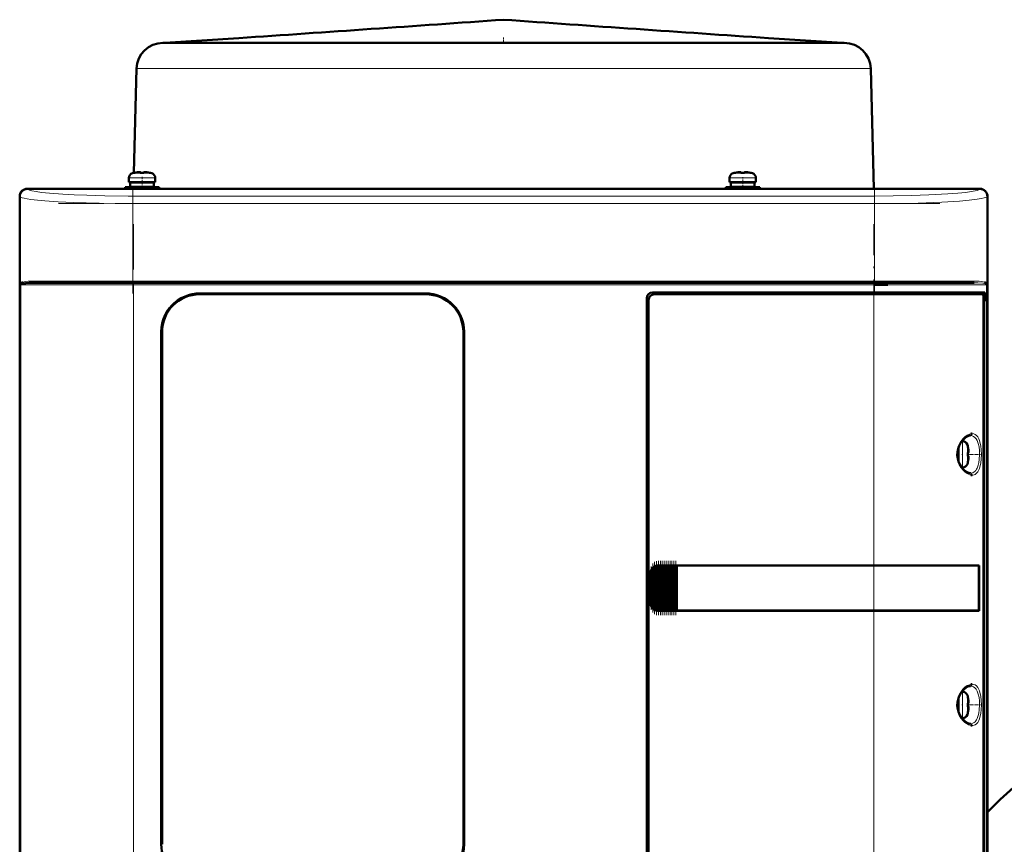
# Model space of a CAD drawing. Extents: x -1976 to 2357, y -1746 to 636.
# Tile 41 of 55: x -232 to 30, y 417 to 636. Entities that reach past the tile are written whole.
import ezdxf

# ---------------------------------------------------------------- set-up
doc = ezdxf.new("R2010")
doc.units = 0
doc.linetypes.add('DASHDOT', pattern=[18.5, 12, -3, 0.5, -3])

msp = doc.modelspace()

# ---------------------------------------------------------------- linework, layer by layer
at = {"color": 7, "lineweight": 50}
for p, q in [((-193.43, 630.19), (-193.91, 630.19)), ((-173.75, 631.5), (-193.43, 630.19)), ((-176.61, 630.19), (-193.43, 630.19)), ((-171.77, 630.19), (-176.61, 630.19)), ((-122.29, 630.19), (-171.77, 630.19)), ((-151.25, 630.19), (-156.26, 630.19)), ((-150.24, 630.19), (-151.25, 630.19)), ((-145.31, 630.19), (-150.57, 630.19)), ((-144.56, 630.19), (-145.31, 630.19)), ((-144.03, 630.19), (-144.56, 630.19)), ((-138.78, 630.19), (-144.22, 630.19)), ((-138.26, 630.19), (-138.78, 630.19)), ((-136.8, 630.19), (-138.26, 630.19)), ((-131.7, 630.19), (-137.37, 630.19)), ((-131.35, 630.19), (-131.7, 630.19)), ((-129.55, 630.19), (-131.35, 630.19)), ((-124.22, 630.19), (-130.04, 630.19)), ((-124.03, 630.19), (-124.22, 630.19)), ((-122.37, 630.19), (-124.03, 630.19)), ((-116.44, 630.19), (-122.37, 630.19)), ((-88.6, 630.19), (-122.29, 630.19)), ((-116.35, 630.19), (-116.44, 630.19)), ((-114.25, 630.19), (-116.35, 630.19)), ((-108.47, 630.19), (-114.47, 630.19)), ((-108.45, 630.19), (-108.47, 630.19)), ((-105.93, 630.19), (-108.45, 630.19)), ((-100.45, 630.19), (-106.42, 630.19)), ((-98.08, 630.19), (-100.45, 630.19)), ((-98.4, 630.19), (-98.42, 630.19)), ((-92.4, 630.19), (-98.4, 630.19)), ((-90.3, 630.19), (-92.4, 630.19)), ((-90.43, 630.19), (-90.52, 630.19)), ((-84.5, 630.19), (-90.43, 630.19)), ((-30.26, 630.19), (-88.6, 630.19)), ((-82.74, 630.19), (-84.5, 630.19)), ((-82.65, 630.19), (-82.84, 630.19)), ((-76.83, 630.19), (-82.65, 630.19)), ((-75.01, 630.19), (-76.83, 630.19)), ((-75.17, 630.19), (-75.52, 630.19)), ((-69.5, 630.19), (-75.17, 630.19)), ((-68.32, 630.19), (-69.5, 630.19)), ((-68.08, 630.19), (-68.61, 630.19)), ((-65.63, 630.19), (-68.08, 630.19)), ((-62.65, 630.19), (-65.63, 630.19)), ((-62.31, 630.19), (-62.65, 630.19)), ((-61.56, 630.19), (-62.31, 630.19)), ((-56.3, 630.19), (-61.56, 630.19)), ((-55.62, 630.19), (-56.63, 630.19)), ((-50.61, 630.19), (-55.62, 630.19)), ((-33.12, 631.5), (-13.43, 630.19)), ((-25.73, 630.19), (-30.26, 630.19)), ((-13.06, 630.19), (-25.73, 630.19)), ((-12.96, 630.19), (-13.06, 630.19)), ((-200.91, 623.37), (-201.64, 595.69)), ((-5.96, 623.37), (-5.12, 591.49)), ((-202.93, 593.22), (-202.93, 594.35)), ((-201.35, 595.74), (-201.36, 595.76)), ((-200.37, 595.9), (-200.2, 595.92)), ((-199.93, 595.9), (-199.93, 595.74)), ((-198.93, 595.9), (-198.93, 595.74)), ((-197.5, 595.76), (-197.51, 595.74)), ((-195.93, 594.35), (-195.93, 593.22)), ((-43.43, 594.35), (-43.43, 593.22)), ((-41.86, 595.76), (-41.85, 595.74)), ((-40.43, 595.9), (-40.43, 595.74)), ((-39.43, 595.9), (-39.43, 595.74)), ((-38.01, 595.74), (-38, 595.76)), ((-36.43, 593.22), (-36.43, 594.35)), ((-229.93, 591.49), (-224.14, 591.49)), ((23.04, 591.46), (-229.91, 591.46)), ((-224.14, 591.49), (-224.13, 591.46)), ((-224.14, 591.48), (-219.73, 591.48)), ((-219.74, 591.46), (-219.73, 591.49)), ((-219.73, 591.49), (-100.14, 591.49)), ((-199.43, 591.92), (-203.93, 591.92)), ((-203.93, 591.49), (-203.93, 591.92)), ((-202.93, 593.22), (-199.43, 593.22)), ((-199.43, 593.12), (-202.58, 593.12)), ((-202.58, 593.12), (-202.58, 592.02)), ((-199.43, 592.02), (-202.58, 592.02)), ((-201.73, 592.02), (-201.73, 591.92)), ((-201.7, 593.22), (-201.7, 593.12)), ((-201.43, 593.12), (-201.43, 593.22)), ((-201.43, 591.92), (-201.43, 592.02)), ((-195.93, 593.22), (-199.43, 593.22)), ((-199.43, 593.12), (-196.28, 593.12)), ((-199.43, 592.02), (-196.28, 592.02)), ((-199.43, 591.92), (-194.93, 591.92)), ((-197.43, 593.12), (-197.43, 593.22)), ((-197.43, 591.92), (-197.43, 592.02)), ((-196.28, 593.12), (-196.28, 592.02)), ((-194.93, 591.92), (-194.93, 591.49)), ((-100.14, 591.49), (-100.13, 591.46)), ((-100.14, 591.48), (-95.73, 591.48)), ((-95.74, 591.46), (-95.73, 591.49)), ((-95.73, 591.49), (12.86, 591.49)), ((-44.43, 591.92), (-39.93, 591.92)), ((-44.43, 591.92), (-44.43, 591.49)), ((-43.43, 593.22), (-39.93, 593.22)), ((-43.08, 593.12), (-39.93, 593.12)), ((-43.08, 592.02), (-43.08, 593.12)), ((-39.93, 592.02), (-43.08, 592.02)), ((-41.93, 593.22), (-41.93, 593.12)), ((-41.93, 592.02), (-41.93, 591.92)), ((-39.93, 593.22), (-36.43, 593.22)), ((-36.78, 593.12), (-39.93, 593.12)), ((-36.78, 592.02), (-39.93, 592.02)), ((-35.43, 591.92), (-39.93, 591.92)), ((-37.93, 593.22), (-37.93, 593.12)), ((-37.93, 592.02), (-37.93, 591.92)), ((-36.78, 592.02), (-36.78, 593.12)), ((-35.43, 591.49), (-35.43, 591.92)), ((12.86, 591.49), (12.87, 591.46)), ((12.86, 591.48), (17.27, 591.48)), ((17.26, 591.46), (17.27, 591.49)), ((17.27, 591.49), (23.07, 591.49)), ((-231.93, 581.69), (-231.93, 589.49)), ((-231.91, 589.47), (-231.91, 381.51)), ((25.04, 381.51), (25.04, 589.47)), ((25.07, 589.49), (25.07, 581.69)), ((-231.93, 577.29), (-231.93, 581.69)), ((-231.91, 581.69), (-231.93, 581.69)), ((25.07, 581.69), (25.04, 581.69)), ((25.06, 581.69), (25.06, 577.29)), ((-231.93, 489.69), (-231.93, 577.29)), ((-231.93, 577.29), (-231.91, 577.29)), ((25.04, 577.29), (25.07, 577.29)), ((25.07, 577.29), (25.07, 489.69)), ((-201.72, 566.49), (-228.39, 566.49)), ((-5.15, 566.49), (-201.72, 566.49)), ((14.95, 566.49), (-5.15, 566.49)), ((-4.97, 565.99), (-1.43, 565.99)), ((21.53, 566.49), (14.95, 566.49)), ((24.62, 566.49), (24.68, 566.47)), ((24.73, 566.21), (24.68, 566.24)), ((24.73, 566.2), (24.69, 566.23)), ((-184.13, 563.69), (-124.13, 563.69)), ((-124.13, 563.49), (-184.13, 563.49)), ((-65.43, 408.49), (-65.43, 562.49)), ((-63.93, 563.99), (-5.15, 563.99)), ((-5.15, 563.49), (-63.44, 563.49)), ((24.34, 563.99), (-5.15, 563.99)), ((-5.15, 563.49), (23.78, 563.49)), ((24.04, 563.49), (23.79, 563.49)), ((24.04, 563.49), (23.86, 563.44)), ((24.02, 408.46), (24.02, 562.52)), ((24.04, 563.99), (24.04, 563.49)), ((24.34, 561.69), (24.34, 563.99)), ((-64.93, 561.99), (-64.93, 408.99)), ((24.02, 561.69), (24.34, 561.69)), ((24.02, 561.65), (24.14, 561.65)), ((24.34, 561.69), (24.14, 561.65)), ((24.14, 561.65), (24.14, 409.32)), ((-194.33, 417.49), (-194.33, 553.49)), ((-194.13, 553.49), (-194.13, 417.49)), ((-114.13, 417.49), (-114.13, 553.49)), ((-113.93, 553.49), (-113.93, 417.49)), ((18.25, 524.49), (18.46, 524.49)), ((19.86, 522.91), (19.88, 522.92)), ((17.23, 520.99), (17.23, 522.45)), ((17.23, 520.99), (17.23, 519.53)), ((17.33, 520.99), (17.33, 522.78)), ((17.33, 520.99), (17.33, 519.2)), ((20.01, 521.49), (19.86, 521.49)), ((20.01, 520.49), (19.86, 520.49)), ((19.88, 519.06), (19.86, 519.07)), ((18.46, 517.49), (18.25, 517.49)), ((-231.93, 485.29), (-231.93, 489.69)), ((-231.91, 489.69), (-231.93, 489.69)), ((-64.43, 481.49), (-64.43, 489.49)), ((-64.06, 480.4), (-64.06, 490.58)), ((-63.92, 490.75), (-63.77, 490.92)), ((-63.55, 479.86), (-63.55, 491.11)), ((-63.41, 491.19), (-63.26, 491.28)), ((-63.04, 479.6), (-63.04, 491.38)), ((-62.9, 491.42), (-62.75, 491.45)), ((-62.53, 491.48), (-62.39, 491.49)), ((-62.53, 479.49), (-62.53, 491.48)), ((-62.36, 491.49), (-62.43, 491.49)), ((-62.36, 491.49), (-62.39, 491.49)), ((-62.36, 491.49), (-62.24, 491.49)), ((-62.02, 491.49), (-62.24, 491.49)), ((-62.02, 479.49), (-62.02, 491.49)), ((-61.88, 491.49), (-62.02, 491.49)), ((-61.88, 491.49), (-61.81, 491.49)), ((-61.81, 491.49), (-61.73, 491.49)), ((-61.51, 491.49), (-61.73, 491.49)), ((-61.51, 479.49), (-61.51, 491.49)), ((-61.37, 491.49), (-61.51, 491.49)), ((-61.37, 491.49), (-61.3, 491.49)), ((-61.3, 491.49), (-61.22, 491.49)), ((-61, 491.49), (-61.22, 491.49)), ((-61, 479.49), (-61, 491.49)), ((-60.86, 491.49), (-61, 491.49)), ((-60.86, 491.49), (-60.79, 491.49)), ((-60.79, 491.49), (-60.71, 491.49)), ((-60.49, 491.49), (-60.71, 491.49)), ((-60.49, 479.49), (-60.49, 491.49)), ((-60.35, 491.49), (-60.49, 491.49)), ((-60.35, 491.49), (-60.28, 491.49)), ((-60.28, 491.49), (-60.2, 491.49)), ((-59.98, 491.49), (-60.2, 491.49)), ((-59.98, 479.49), (-59.98, 491.49)), ((-59.84, 491.49), (-59.98, 491.49)), ((-59.84, 491.49), (-59.77, 491.49)), ((-59.77, 491.49), (-59.69, 491.49)), ((-59.47, 491.49), (-59.69, 491.49)), ((-59.47, 479.49), (-59.47, 491.49)), ((-59.33, 491.49), (-59.47, 491.49)), ((-59.33, 491.49), (-59.26, 491.49)), ((-59.26, 491.49), (-59.18, 491.49)), ((-58.96, 491.49), (-59.18, 491.49)), ((-58.96, 479.49), (-58.96, 491.49)), ((-58.82, 491.49), (-58.96, 491.49)), ((-58.82, 491.49), (-58.75, 491.49)), ((-58.75, 491.49), (-58.67, 491.49)), ((-58.45, 491.49), (-58.67, 491.49)), ((-58.45, 479.49), (-58.45, 491.49)), ((-58.31, 491.49), (-58.45, 491.49)), ((-58.31, 491.49), (-58.24, 491.49)), ((-58.24, 491.49), (-58.16, 491.49)), ((-57.94, 491.49), (-58.16, 491.49)), ((-57.94, 479.49), (-57.94, 491.49)), ((-57.81, 491.49), (-57.94, 491.49)), ((-57.81, 491.49), (-57.73, 491.49)), ((-57.73, 491.49), (-57.65, 491.49)), ((-57.48, 491.49), (-57.65, 491.49)), ((-57.48, 491.49), (-57.48, 479.49)), ((-57.43, 491.49), (-57.48, 491.49)), ((-57.43, 491.49), (-5.15, 491.49)), ((-57.41, 491.46), (-57.43, 491.49)), ((-57.41, 491.46), (-5.15, 491.46)), ((-57.41, 479.51), (-57.41, 491.46)), ((-57.41, 491.46), (-5.15, 491.46)), ((22.83, 491.49), (-5.15, 491.49)), ((-3.39, 491.46), (-5.1, 491.46)), ((-2.47, 491.46), (-3.06, 491.46)), ((-2.4, 491.46), (-2.47, 491.46)), ((0.59, 491.46), (0.51, 491.46)), ((6.37, 491.46), (0.59, 491.46)), ((22.83, 491.49), (22.53, 491.42)), ((22.79, 479.56), (22.79, 491.42)), ((22.83, 491.49), (22.83, 479.49)), ((25.07, 489.69), (25.04, 489.69)), ((25.06, 489.69), (25.06, 485.29)), ((-231.93, 393.69), (-231.93, 485.29)), ((-231.93, 485.29), (-231.91, 485.29)), ((25.04, 485.29), (25.07, 485.29)), ((25.07, 485.29), (25.07, 393.69)), ((-63.77, 480.06), (-63.92, 480.23)), ((-63.26, 479.7), (-63.41, 479.78)), ((-62.75, 479.53), (-62.9, 479.56)), ((-62.39, 479.49), (-62.53, 479.49)), ((-62.36, 479.49), (-62.43, 479.49)), ((-62.39, 479.49), (-62.36, 479.49)), ((-62.36, 479.49), (-62.24, 479.49)), ((-62.02, 479.49), (-62.24, 479.49)), ((-61.88, 479.49), (-62.02, 479.49)), ((-61.88, 479.49), (-61.81, 479.49)), ((-61.81, 479.49), (-61.73, 479.49)), ((-61.51, 479.49), (-61.73, 479.49)), ((-61.37, 479.49), (-61.51, 479.49)), ((-61.37, 479.49), (-61.3, 479.49)), ((-61.3, 479.49), (-61.22, 479.49)), ((-61, 479.49), (-61.22, 479.49)), ((-60.86, 479.49), (-61, 479.49)), ((-60.86, 479.49), (-60.79, 479.49)), ((-60.79, 479.49), (-60.71, 479.49)), ((-60.49, 479.49), (-60.71, 479.49)), ((-60.35, 479.49), (-60.49, 479.49)), ((-60.35, 479.49), (-60.28, 479.49)), ((-60.28, 479.49), (-60.2, 479.49)), ((-59.98, 479.49), (-60.2, 479.49)), ((-59.84, 479.49), (-59.98, 479.49)), ((-59.84, 479.49), (-59.77, 479.49)), ((-59.77, 479.49), (-59.69, 479.49)), ((-59.47, 479.49), (-59.69, 479.49)), ((-59.33, 479.49), (-59.47, 479.49)), ((-59.33, 479.49), (-59.26, 479.49)), ((-59.26, 479.49), (-59.18, 479.49)), ((-58.96, 479.49), (-59.18, 479.49)), ((-58.82, 479.49), (-58.96, 479.49)), ((-58.82, 479.49), (-58.75, 479.49)), ((-58.75, 479.49), (-58.67, 479.49)), ((-58.45, 479.49), (-58.67, 479.49)), ((-58.31, 479.49), (-58.45, 479.49)), ((-58.31, 479.49), (-58.24, 479.49)), ((-58.24, 479.49), (-58.16, 479.49)), ((-57.94, 479.49), (-58.16, 479.49)), ((-57.81, 479.49), (-57.94, 479.49)), ((-57.81, 479.49), (-57.73, 479.49)), ((-57.73, 479.49), (-57.65, 479.49)), ((-57.48, 479.49), (-57.65, 479.49)), ((-57.48, 479.49), (-57.43, 479.49)), ((-57.43, 479.49), (-57.41, 479.51)), ((-5.15, 479.49), (-57.43, 479.49)), ((-57.41, 479.51), (-5.15, 479.51)), ((22.83, 479.49), (-5.15, 479.49)), ((-2.64, 479.51), (-2.47, 479.51)), ((0.29, 479.51), (0.59, 479.51)), ((0.59, 479.51), (1.32, 479.51)), ((3.48, 479.51), (6.37, 479.52)), ((6.37, 479.52), (6.69, 479.52)), ((22.83, 479.49), (22.53, 479.55)), ((18.25, 457.99), (18.46, 457.99)), ((17.23, 454.49), (17.23, 455.95)), ((17.33, 456.28), (17.33, 454.49)), ((19.86, 456.41), (19.88, 456.42)), ((20.01, 454.99), (19.86, 454.99)), ((17.23, 454.49), (17.23, 453.03)), ((17.33, 452.7), (17.33, 454.49)), ((20.01, 453.99), (19.86, 453.99)), ((19.88, 452.56), (19.86, 452.57)), ((18.46, 450.99), (18.25, 450.99))]:
    msp.add_line(p, q, dxfattribs=at)
at = {"color": 7, "linetype": 'DASHDOT', "lineweight": 18, "ltscale": 0.039375}
msp.add_line((-103.43, 631.63), (-103.43, 630.06), dxfattribs=at)
at = {"color": 7, "lineweight": 18}
for p, q in [((-198.87, 623.37), (-200.91, 623.37)), ((-181.55, 623.37), (-198.87, 623.37)), ((-139.19, 623.37), (-181.55, 623.37)), ((-119.16, 623.37), (-139.19, 623.37)), ((-72.93, 623.37), (-119.16, 623.37)), ((-25.32, 623.37), (-72.93, 623.37)), ((-8.8, 623.37), (-25.32, 623.37)), ((-6.49, 623.37), (-8.8, 623.37)), ((-5.96, 623.37), (-6.49, 623.37)), ((-199.46, 594.35), (-202.93, 594.35)), ((-202, 595.59), (-199.45, 595.59)), ((-199.46, 594.35), (-199.43, 594.35)), ((-199.45, 595.59), (-199.43, 595.59)), ((-199.43, 595.59), (-196.86, 595.59)), ((-199.43, 594.35), (-195.93, 594.35)), ((-39.93, 594.35), (-43.43, 594.35)), ((-39.93, 595.59), (-42.5, 595.59)), ((-39.91, 595.59), (-39.93, 595.59)), ((-39.9, 594.35), (-39.93, 594.35)), ((-37.36, 595.59), (-39.91, 595.59)), ((-36.43, 594.35), (-39.9, 594.35)), ((-229.91, 591.46), (-229.83, 591.38)), ((22.96, 591.38), (23.04, 591.46)), ((-231.82, 589.38), (-231.91, 589.47)), ((-231.82, 589.38), (-231.82, 565.99)), ((-4.97, 589.56), (-201.9, 589.56)), ((-201.9, 587.56), (-201.9, 589.56)), ((-4.97, 589.56), (-4.97, 587.56)), ((25.04, 589.47), (24.95, 589.38)), ((24.95, 565.99), (24.95, 589.38)), ((-201.9, 566.99), (-201.9, 587.56)), ((-4.97, 587.56), (-201.9, 587.56)), ((-4.97, 587.56), (-4.97, 566.99)), ((-231.82, 565.99), (-231.65, 565.99)), ((-231.65, 404.99), (-231.65, 565.99)), ((-231.65, 565.99), (-201.72, 565.99)), ((-231.55, 566.24), (-231.6, 566.21)), ((-201.9, 566.99), (-227.96, 566.99)), ((-201.9, 566.99), (-4.97, 566.99)), ((-201.9, 566.99), (-201.9, 566.49)), ((-201.72, 566.49), (-201.72, 565.99)), ((-5.15, 565.99), (-201.72, 565.99)), ((-201.72, 565.99), (-201.72, 404.99)), ((-5.15, 566.49), (-5.15, 565.99)), ((-5.15, 563.99), (-5.15, 565.99)), ((-5.15, 565.99), (15.29, 565.99)), ((15.47, 566.99), (-4.97, 566.99)), ((-4.97, 566.49), (-4.97, 566.99)), ((15.29, 565.99), (24.78, 565.99)), ((21.09, 566.99), (15.47, 566.99)), ((24.95, 565.99), (24.78, 565.99)), ((24.78, 404.99), (24.78, 565.99)), ((-119.93, 562.77), (-119.93, 562.78)), ((-5.15, 563.49), (-5.15, 563.99)), ((-5.15, 491.49), (-5.15, 563.49)), ((18.46, 524.49), (18.46, 521.02)), ((19.71, 523.56), (19.71, 521.01)), ((18.46, 521.02), (18.46, 520.99)), ((18.46, 517.49), (18.46, 520.99)), ((19.71, 521.01), (19.71, 520.99)), ((19.71, 520.99), (19.71, 518.42)), ((-64.43, 489.49), (-64.38, 489.49)), ((-64.38, 489.49), (-64.38, 481.49)), ((-64.21, 480.69), (-64.21, 490.28)), ((-63.92, 490.75), (-63.92, 480.23)), ((-63.77, 480.06), (-63.77, 490.92)), ((-63.41, 479.78), (-63.41, 491.19)), ((-63.26, 491.28), (-63.26, 479.7)), ((-62.9, 479.56), (-62.9, 491.42)), ((-62.75, 491.45), (-62.75, 479.53)), ((-62.39, 491.49), (-62.39, 479.49)), ((-62.24, 479.49), (-62.24, 491.49)), ((-61.88, 491.49), (-61.88, 479.49)), ((-61.73, 491.49), (-61.73, 479.49)), ((-61.37, 491.49), (-61.37, 479.49)), ((-61.22, 491.49), (-61.22, 479.49)), ((-60.86, 491.49), (-60.86, 479.49)), ((-60.71, 491.49), (-60.71, 479.49)), ((-60.35, 491.49), (-60.35, 479.49)), ((-60.2, 479.49), (-60.2, 491.49)), ((-59.84, 491.49), (-59.84, 479.49)), ((-59.69, 491.49), (-59.69, 479.49)), ((-59.33, 491.49), (-59.33, 479.49)), ((-59.18, 491.49), (-59.18, 479.49)), ((-58.82, 491.49), (-58.82, 479.49)), ((-58.67, 479.49), (-58.67, 491.49)), ((-58.31, 491.49), (-58.31, 479.49)), ((-58.16, 491.49), (-58.16, 479.49)), ((-57.81, 479.49), (-57.81, 491.49)), ((-57.65, 491.49), (-57.65, 479.49)), ((-5.15, 491.46), (-5.15, 491.49)), ((-5.15, 491.46), (-5.15, 479.51)), ((-64.38, 481.49), (-64.43, 481.49)), ((-5.15, 479.49), (-5.15, 479.51)), ((-5.15, 407.49), (-5.15, 479.49)), ((18.46, 457.99), (18.46, 454.52)), ((19.71, 457.06), (19.71, 454.51)), ((18.46, 454.52), (18.46, 454.49)), ((18.46, 450.99), (18.46, 454.49)), ((19.71, 454.51), (19.71, 454.49)), ((19.71, 454.49), (19.71, 451.92))]:
    msp.add_line(p, q, dxfattribs=at)
at = {"color": 7, "linetype": 'DASHDOT', "lineweight": 18, "ltscale": 0.000941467}
msp.add_line((-200.43, 595.89), (-200.43, 595.93), dxfattribs=at)
at = {"color": 7, "linetype": 'DASHDOT', "lineweight": 18, "ltscale": 0.085722}
msp.add_line((-199.43, 591.2), (-199.43, 594.63), dxfattribs=at)
at = {"color": 7, "linetype": 'DASHDOT', "lineweight": 18, "ltscale": 0.000744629}
msp.add_line((-198.43, 595.89), (-198.43, 595.92), dxfattribs=at)
at = {"color": 7, "linetype": 'DASHDOT', "lineweight": 18, "ltscale": 0.000759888}
msp.add_line((-40.93, 595.92), (-40.93, 595.89), dxfattribs=at)
at = {"color": 7, "linetype": 'DASHDOT', "lineweight": 18, "ltscale": 0.072885}
msp.add_line((-39.93, 591.67), (-39.93, 594.59), dxfattribs=at)
at = {"color": 7, "linetype": 'DASHDOT', "lineweight": 18, "ltscale": 0.000956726}
msp.add_line((-38.93, 595.93), (-38.93, 595.89), dxfattribs=at)
at = {"color": 7, "linetype": 'DASHDOT', "lineweight": 18}
for p, q in [((-201.9, 591.72), (-201.9, 563.65)), ((-4.97, 591.72), (-4.97, 563.65)), ((-221.59, 587.56), (14.72, 587.56)), ((-201.72, 582.09), (-201.72, 388.89)), ((-5.15, 388.89), (-5.15, 582.09)), ((14.72, 566.99), (-221.59, 566.99)), ((14.51, 565.99), (-221.38, 565.99))]:
    msp.add_line(p, q, dxfattribs=at)
at = {"color": 7, "linetype": 'DASHDOT', "lineweight": 18, "ltscale": 0.000366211}
msp.add_line((-119.93, 562.77), (-119.93, 562.78), dxfattribs=at)
at = {"color": 7, "linetype": 'DASHDOT', "lineweight": 18, "ltscale": 0.008935}
for p, q in [((17.01, 520.99), (17.36, 520.99)), ((17.01, 454.49), (17.36, 454.49))]:
    msp.add_line(p, q, dxfattribs=at)
at = {"color": 7, "linetype": 'DASHDOT', "lineweight": 18, "ltscale": 0.006442}
for p, q in [((18.49, 520.99), (18.23, 520.99)), ((18.49, 454.49), (18.23, 454.49))]:
    msp.add_line(p, q, dxfattribs=at)
at = {"color": 7, "linetype": 'DASHDOT', "lineweight": 18, "ltscale": 0.00094223}
for p, q in [((20.01, 521.99), (20.05, 521.99)), ((20.01, 455.49), (20.05, 455.49))]:
    msp.add_line(p, q, dxfattribs=at)
at = {"color": 7, "linetype": 'DASHDOT', "lineweight": 18, "ltscale": 0.072147}
for p, q in [((20.3, 520.99), (23.19, 520.99)), ((20.3, 454.49), (23.19, 454.49))]:
    msp.add_line(p, q, dxfattribs=at)
at = {"color": 7, "linetype": 'DASHDOT', "lineweight": 18, "ltscale": 0.000793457}
for p, q in [((20.01, 519.99), (20.04, 519.99)), ((20.01, 453.49), (20.04, 453.49))]:
    msp.add_line(p, q, dxfattribs=at)
at = {"color": 7, "linetype": 'DASHDOT', "lineweight": 18, "ltscale": 0.325662}
msp.add_line((-63.84, 478.98), (-63.84, 492), dxfattribs=at)
at = {"color": 7, "linetype": 'DASHDOT', "lineweight": 18, "ltscale": 0.347391}
msp.add_line((-63.33, 478.54), (-63.33, 492.44), dxfattribs=at)
at = {"color": 7, "linetype": 'DASHDOT', "lineweight": 18, "ltscale": 0.357764}
msp.add_line((-62.82, 478.33), (-62.82, 492.64), dxfattribs=at)
at = {"color": 7, "linetype": 'DASHDOT', "lineweight": 18, "ltscale": 0.360001}
for p, q in [((-62.31, 478.29), (-62.31, 492.69)), ((-61.8, 478.29), (-61.8, 492.69)), ((-61.29, 478.29), (-61.29, 492.69)), ((-60.78, 478.29), (-60.78, 492.69)), ((-60.27, 478.29), (-60.27, 492.69)), ((-59.76, 478.29), (-59.76, 492.69)), ((-59.25, 478.29), (-59.25, 492.69)), ((-58.74, 478.29), (-58.74, 492.69)), ((-58.23, 478.29), (-58.23, 492.69)), ((-57.73, 478.29), (-57.73, 492.69))]:
    msp.add_line(p, q, dxfattribs=at)
at = {"color": 7, "linetype": 'DASHDOT', "lineweight": 18, "ltscale": 0.28763}
msp.add_line((-64.28, 479.74), (-64.28, 491.24), dxfattribs=at)
at = {"color": 7, "lineweight": 50}
for points in [[(-200.43, 595.9), (-200.1, 595.92), (-199.98, 595.92), (-199.95, 595.91), (-199.94, 595.9), (-199.93, 595.9), (-199.93, 595.9), (-199.93, 595.9)], [(-199.98, 595.92), (-199.94, 595.91), (-199.93, 595.9), (-199.93, 595.9), (-199.93, 595.9), (-199.93, 595.9)], [(-198.43, 595.9), (-198.62, 595.91), (-198.86, 595.92), (-198.91, 595.91), (-198.92, 595.9), (-198.93, 595.9), (-198.93, 595.9), (-198.93, 595.9)], [(-40.93, 595.9), (-40.74, 595.91), (-40.5, 595.92), (-40.45, 595.91), (-40.44, 595.9), (-40.43, 595.9), (-40.43, 595.9), (-40.43, 595.9)], [(-40.48, 595.91), (-40.45, 595.91), (-40.44, 595.9), (-40.43, 595.9), (-40.43, 595.9)], [(-38.93, 595.9), (-39.26, 595.92), (-39.38, 595.92), (-39.41, 595.91), (-39.42, 595.9), (-39.43, 595.9), (-39.43, 595.9), (-39.43, 595.9)], [(-228.39, 566.49), (-229.46, 566.48), (-230.34, 566.45), (-231.01, 566.38), (-231.41, 566.3), (-231.55, 566.24)], [(-194.33, 553.49), (-194.26, 554.66), (-194.06, 555.81), (-193.72, 556.93), (-193.27, 558.01), (-192.96, 558.58), (-192.63, 559.13), (-192.12, 559.83), (-191.56, 560.48), (-190.95, 561.08), (-190.02, 561.81), (-189.02, 562.43), (-187.96, 562.93), (-186.85, 563.31), (-185.95, 563.52), (-185.05, 563.65), (-184.13, 563.69)], [(-113.93, 553.49), (-114, 554.66), (-114.21, 555.81), (-114.55, 556.93), (-115, 558.01), (-115.31, 558.58), (-115.64, 559.13), (-116.15, 559.83), (-116.71, 560.48), (-117.32, 561.08), (-118.25, 561.81), (-119.25, 562.43), (-120.31, 562.93), (-121.42, 563.31), (-122.32, 563.52), (-123.22, 563.65), (-124.13, 563.69)], [(24.02, 562.52), (24, 562.96), (23.93, 563.31), (23.87, 563.43), (23.84, 563.46), (23.79, 563.49), (23.78, 563.49)], [(18.18, 524.4), (18.74, 525.05), (19.3, 525.52), (19.85, 525.83), (20.29, 525.97), (20.54, 525.99)], [(20.62, 526.46), (20.87, 526.49), (20.98, 526.49)], [(18.18, 517.57), (17.73, 518.29), (17.36, 519.11), (17.15, 519.87), (17.04, 520.79), (17.07, 521.59), (17.23, 522.42), (17.53, 523.27), (17.99, 524.12), (18.18, 524.4)], [(20.01, 521.99), (20.04, 521.66), (20.03, 521.54), (20.03, 521.51), (20.02, 521.49), (20.02, 521.49), (20.02, 521.49), (20.01, 521.49)], [(20.04, 521.7), (20.03, 521.52), (20.03, 521.5), (20.02, 521.49), (20.02, 521.49), (20.02, 521.49), (20.01, 521.49)], [(20.04, 520.27), (20.04, 520.42), (20.03, 520.47), (20.02, 520.48), (20.02, 520.49), (20.02, 520.49), (20.01, 520.49)], [(20.01, 519.99), (20.03, 520.18), (20.04, 520.42), (20.03, 520.47), (20.02, 520.48), (20.02, 520.49), (20.02, 520.49), (20.01, 520.49)], [(20.54, 515.99), (20.11, 516.06), (19.63, 516.26), (19.07, 516.63), (18.52, 517.16), (18.18, 517.57)], [(20.98, 515.49), (20.66, 515.51), (20.62, 515.52)], [(22.79, 491.42), (18.2, 491.45), (-5.15, 491.46)], [(-5.15, 479.51), (17.28, 479.53), (22.79, 479.56)], [(18.18, 451.07), (17.73, 451.79), (17.36, 452.61), (17.15, 453.37), (17.04, 454.29), (17.07, 455.09), (17.23, 455.92), (17.53, 456.77), (17.99, 457.62), (18.18, 457.9)], [(18.18, 457.9), (18.74, 458.55), (19.3, 459.02), (19.85, 459.33), (20.29, 459.47), (20.54, 459.49)], [(20.62, 459.96), (20.87, 459.99), (20.98, 459.99)], [(20.01, 455.49), (20.04, 455.16), (20.03, 455.04), (20.03, 455.01), (20.02, 454.99), (20.02, 454.99), (20.02, 454.99), (20.01, 454.99)], [(20.04, 455.2), (20.03, 455.02), (20.03, 455), (20.02, 454.99), (20.02, 454.99), (20.02, 454.99), (20.01, 454.99)], [(20.04, 453.77), (20.04, 453.92), (20.03, 453.97), (20.02, 453.98), (20.02, 453.99), (20.02, 453.99), (20.01, 453.99)], [(20.01, 453.49), (20.03, 453.68), (20.04, 453.92), (20.03, 453.97), (20.02, 453.98), (20.02, 453.99), (20.02, 453.99), (20.01, 453.99)], [(20.54, 449.49), (20.11, 449.56), (19.63, 449.76), (19.07, 450.13), (18.52, 450.66), (18.18, 451.07)], [(20.98, 448.99), (20.66, 449.01), (20.62, 449.02)], [(-184.13, 407.29), (-185.3, 407.36), (-186.46, 407.56), (-187.58, 407.9), (-188.65, 408.36), (-189.22, 408.66), (-189.77, 409), (-190.47, 409.5), (-191.13, 410.06), (-191.73, 410.68), (-192.46, 411.6), (-193.08, 412.6), (-193.58, 413.66), (-193.96, 414.78), (-194.17, 415.67), (-194.29, 416.57), (-194.33, 417.49)], [(-113.93, 417.49), (-114, 416.32), (-114.21, 415.17), (-114.55, 414.05), (-115, 412.97), (-115.31, 412.4), (-115.64, 411.85), (-116.15, 411.15), (-116.71, 410.5), (-117.32, 409.9), (-118.25, 409.17), (-119.25, 408.55), (-120.31, 408.04), (-121.42, 407.66), (-122.32, 407.46), (-123.22, 407.33), (-124.13, 407.29)]]:
    msp.add_lwpolyline(points, dxfattribs=at)
at = {"color": 7, "lineweight": 18}
for points in [[(-229.83, 591.38), (-229.54, 591.2), (-229.18, 591.07), (-228.68, 590.94), (-227.6, 590.74), (-226.15, 590.53), (-224.02, 590.31), (-220.49, 590.05), (-217.45, 589.89), (-214.13, 589.75), (-209.37, 589.63), (-203.14, 589.56), (-201.9, 589.56)], [(-4.97, 589.56), (0.03, 589.59), (4.92, 589.68), (9.49, 589.84), (14.55, 590.11), (17.15, 590.31), (19.28, 590.53), (20.74, 590.74), (21.82, 590.94), (22.32, 591.07), (22.67, 591.2), (22.96, 591.38)], [(-201.9, 587.56), (-206.39, 587.58), (-210.81, 587.65), (-217.68, 587.85), (-221.68, 588.05), (-225.23, 588.29), (-227.24, 588.47), (-228.95, 588.67), (-229.94, 588.82), (-230.74, 588.98), (-231.24, 589.11), (-231.6, 589.25), (-231.82, 589.38)], [(24.95, 589.38), (24.78, 589.27), (24.52, 589.16), (24.15, 589.05), (23.34, 588.87), (22.29, 588.7), (20.18, 588.45), (17.61, 588.23), (12.95, 587.95), (6.68, 587.71), (2.48, 587.62), (-4.97, 587.56)], [(-230.38, 566.87), (-229.69, 566.94), (-228.88, 566.98), (-227.96, 566.99)], [(21.09, 566.99), (22.01, 566.98), (22.82, 566.94), (23.52, 566.87)], [(24.68, 566.24), (24.47, 566.32), (24.29, 566.36), (23.86, 566.42), (22.45, 566.48), (21.53, 566.49)], [(18.52, 525.13), (19.07, 525.66), (19.7, 526.1), (20.27, 526.36), (20.62, 526.46)], [(20.54, 525.99), (20.98, 525.94), (21.38, 525.77), (21.73, 525.51), (22.05, 525.13), (22.33, 524.64)], [(20.98, 526.49), (21.39, 526.44), (21.78, 526.28), (22.14, 526.01), (22.46, 525.63), (22.74, 525.12)], [(18.52, 516.85), (18.07, 517.41), (17.7, 518), (17.49, 518.41), (17.16, 519.25), (16.97, 520.12), (16.9, 520.99), (16.97, 521.87), (17.1, 522.52), (17.31, 523.16), (17.71, 523.99), (17.95, 524.39), (18.52, 525.13)], [(22.33, 524.64), (22.61, 523.86), (22.8, 522.96), (22.91, 522.03), (22.95, 520.99)], [(22.74, 525.12), (22.9, 524.71), (23.04, 524.27), (23.25, 523.29), (23.38, 522.16), (23.42, 520.99)], [(22.95, 520.99), (22.88, 519.66), (22.77, 518.82), (22.61, 518.14), (22.44, 517.62), (22.33, 517.34)], [(23.42, 520.99), (23.38, 519.81), (23.25, 518.68), (23.04, 517.71), (22.91, 517.26), (22.74, 516.86)], [(20.62, 515.52), (20.03, 515.71), (19.48, 516.01), (19.07, 516.32), (18.52, 516.85)], [(22.33, 517.34), (22.16, 517.02), (21.98, 516.74), (21.77, 516.51), (21.55, 516.32), (21.17, 516.11), (20.76, 516), (20.54, 515.99)], [(22.74, 516.86), (22.47, 516.36), (22.14, 515.97), (21.77, 515.69), (21.48, 515.57), (21.18, 515.5), (20.98, 515.49)], [(18.52, 450.35), (18.07, 450.91), (17.7, 451.5), (17.49, 451.91), (17.16, 452.75), (16.97, 453.62), (16.9, 454.49), (16.97, 455.37), (17.1, 456.02), (17.31, 456.66), (17.71, 457.49), (17.95, 457.89), (18.52, 458.63)], [(18.52, 458.63), (19.07, 459.16), (19.7, 459.6), (20.27, 459.86), (20.62, 459.96)], [(20.54, 459.49), (20.98, 459.44), (21.38, 459.27), (21.73, 459.01), (22.05, 458.63), (22.33, 458.14)], [(20.98, 459.99), (21.39, 459.94), (21.78, 459.78), (22.14, 459.51), (22.46, 459.13), (22.74, 458.62)], [(22.33, 458.14), (22.61, 457.36), (22.8, 456.46), (22.91, 455.53), (22.95, 454.49)], [(22.74, 458.62), (22.9, 458.21), (23.04, 457.77), (23.25, 456.79), (23.38, 455.66), (23.42, 454.49)], [(22.95, 454.49), (22.88, 453.16), (22.77, 452.32), (22.61, 451.64), (22.44, 451.12), (22.33, 450.84)], [(23.42, 454.49), (23.38, 453.31), (23.25, 452.18), (23.04, 451.21), (22.91, 450.76), (22.74, 450.36)], [(20.62, 449.02), (20.03, 449.21), (19.48, 449.51), (19.07, 449.82), (18.52, 450.35)], [(22.33, 450.84), (22.16, 450.52), (21.98, 450.24), (21.77, 450.01), (21.55, 449.82), (21.17, 449.61), (20.76, 449.5), (20.54, 449.49)], [(22.74, 450.36), (22.47, 449.86), (22.14, 449.47), (21.77, 449.19), (21.48, 449.07), (21.18, 449), (20.98, 448.99)]]:
    msp.add_lwpolyline(points, dxfattribs=at)
at = {"color": 7, "lineweight": 50}
for centre, radius, start, end in [((-1710.77, 23357.89), 22778.31, 273.869095, 274.0464), ((1503.9, 23357.89), 22778.31, 265.953602, 266.130907), ((-193.91, 623.19), 7, 90.0001, 178.5003), ((-12.96, 623.19), 7, 1.4997, 89.9999), ((-201.63, 594.35), 1.3, 106.6015, 180), ((-199.43, 586.97), 9, 102.3778, 106.6015), ((-199.43, 586.97), 8.99, 96.3893, 102.3497), ((-199.43, 586.97), 8.99, 96.3893, 102.3497), ((-199.43, 585.85), 9.9, 87.106, 92.8938), ((-199.43, 585.86), 9.9, 87.1058, 92.8956), ((-198.87, 592.12), 3.8, 83.4188, 87.715), ((-199.43, 586.96), 8.99, 77.6508, 83.6103), ((-199.43, 586.97), 8.99, 77.6503, 83.6107), ((-199.43, 586.97), 9, 73.3984, 77.6222), ((-197.23, 594.35), 1.3, 0, 73.3984), ((-42.13, 594.35), 1.3, 106.6015, 180), ((-39.93, 586.97), 9, 102.3778, 106.6015), ((-39.93, 586.97), 8.99, 96.3893, 102.3497), ((-39.93, 586.96), 8.99, 96.3897, 102.3492), ((-40.49, 592.12), 3.8, 92.2845, 96.5812), ((-39.93, 585.86), 9.9, 87.1058, 92.8956), ((-39.93, 585.85), 9.9, 87.106, 92.8938), ((-39.39, 591.88), 4.04, 83.5189, 86.8257), ((-39.93, 586.97), 8.99, 77.6503, 83.6107), ((-39.93, 586.97), 8.99, 77.6503, 83.6107), ((-39.93, 586.97), 9, 73.3984, 77.6222), ((-37.73, 594.35), 1.3, 0, 73.3984), ((-229.93, 589.49), 2, 90.0019, 179.9981), ((-231.98, 566.48), 0.492, 330.2782, 0.6469), ((-230.78, 565.63), 1.12, 108.2603, 129.6068), ((23.9, 565.61), 1.14, 50.524, 71.3952), ((24.5, 566.31), 0.22, 34.3264, 55.7856), ((25.11, 566.48), 0.49, 178.9383, 209.4129), ((25.11, 566.48), 0.491, 178.4725, 210.1378), ((25.17, 566.42), 0.489, 174.524, 206.2763), ((25.17, 566.42), 0.485, 178.4725, 205.4495), ((-184.13, 553.49), 10.2, 89.9997, 180.0003), ((-184.13, 553.49), 10, 90, 180), ((-124.13, 553.49), 10.2, 359.9997, 90.0003), ((-124.13, 553.49), 10, 0, 90), ((-63.93, 562.49), 1.5, 90, 180), ((18.46, 523.19), 1.3, 16.6015, 90), ((11.08, 520.99), 9, 12.3778, 16.6016), ((11.08, 520.99), 8.99, 6.3893, 12.3497), ((11.08, 520.99), 8.99, 6.3893, 12.3497), ((9.97, 520.99), 9.9, 357.106, 2.8938), ((9.98, 520.99), 9.9, 357.1058, 2.8956), ((18.46, 518.79), 1.3, 270, 343.3985), ((11.08, 520.99), 9, 343.3984, 347.6222), ((11.08, 520.99), 8.99, 347.6508, 353.6103), ((11.08, 520.99), 8.99, 347.6503, 353.6107), ((-62.27, 489.44), 2.11, 167.8164, 178.6977), ((-61.99, 489.38), 2.4, 157.7787, 167.7127), ((-62.3, 489.52), 2.06, 148.9704, 158.2673), ((-62.43, 489.36), 2.04, 136.9534, 143.1617), ((-62.39, 489.62), 1.89, 127.9225, 136.7729), ((-62.31, 489.12), 2.35, 118.0492, 122.0459), ((-62.42, 489.72), 1.77, 110.7187, 118.3943), ((-62.3, 488.94), 2.55, 103.6061, 106.9099), ((-62.39, 489.78), 1.71, 94.6829, 101.9834), ((3.95, -7119.02), 7610.48, 89.911285, 89.981827), ((-62.3, 481.53), 2.09, 181.2162, 192.2147), ((-61.91, 481.63), 2.48, 192.5876, 202.176), ((-62.3, 481.46), 2.06, 201.7327, 211.0296), ((-62.43, 481.62), 2.04, 216.8383, 223.0466), ((-62.39, 481.36), 1.89, 223.2271, 232.0775), ((-62.31, 481.85), 2.35, 237.9541, 241.9508), ((-62.42, 481.26), 1.77, 241.6057, 249.2813), ((-62.3, 482.04), 2.55, 253.0901, 256.3939), ((-62.39, 481.2), 1.71, 258.0166, 265.3171), ((18.46, 456.69), 1.3, 16.6015, 90), ((11.08, 454.49), 9, 12.3778, 16.6016), ((11.08, 454.49), 8.99, 6.3893, 12.3497), ((11.08, 454.49), 8.99, 6.3893, 12.3497), ((9.97, 454.49), 9.9, 357.106, 2.8938), ((9.98, 454.49), 9.9, 357.1058, 2.8956), ((11.08, 454.49), 9, 343.3984, 347.6222), ((11.08, 454.49), 8.99, 347.6508, 353.6103), ((11.08, 454.49), 8.99, 347.6503, 353.6107), ((18.46, 452.29), 1.3, 270, 343.3985), ((76.57, 378.58), 70, 106.2602, 137.3682), ((-124.13, 417.49), 10, 270, 360)]:
    msp.add_arc(centre, radius, start, end, dxfattribs=at)
at = {"color": 7, "lineweight": 18}
for centre, radius, start, end in [((-229.82, 589.37), 2.01, 90.341, 179.659), ((-230.49, 565.47), 1.43, 137.7644, 158.739), ((-230.89, 565.26), 1.19, 126.659, 141.9489), ((-232.04, 566.42), 0.486, 334.3281, 1.2269), ((-231.11, 566.05), 0.585, 130.7903, 138.8144), ((-229.92, 563.19), 3.7, 97.2626, 109.1432), ((-228.4, 566.89), 0.407, 270.9608, 320.191), ((-228.5, 566.98), 0.541, 319.8755, 0.6368), ((21.63, 566.98), 0.538, 179.5454, 220.6147), ((21.54, 566.9), 0.416, 220.3259, 268.918), ((23.07, 563.24), 3.65, 70.88, 82.9053), ((23.62, 565.47), 1.43, 21.2608, 42.2353), ((24.02, 565.26), 1.19, 38.0507, 53.3418), ((20.41, 526.49), 0.564, 339.2624, 0.1049), ((20.41, 515.49), 0.564, 359.8915, 20.7338), ((20.41, 459.99), 0.564, 339.2668, 0.1093), ((20.41, 448.99), 0.564, 359.8953, 20.7377)]:
    msp.add_arc(centre, radius, start, end, dxfattribs=at)
at = {"color": 7, "lineweight": 50}
for centre, major_axis, ratio, start_param, end_param in [((-229.9, 589.46), (1.42, -1.42), 0.995146, 2.358627, 3.924558), ((23.03, 589.46), (1.42, 1.42), 0.995146, 5.50022, 7.06615), ((23.07, 589.49), (-1.41, 1.41), 0.999973, 3.927005, 5.497773), ((-63.43, 561.99), (1.06, -1.06), 0.997265, 2.357564, 3.925621), ((-63.43, 561.99), (1.06, -1.06), 0.997265, 2.357564, 3.925621), ((-62.43, 489.49), (-2.01, 0), 0.996195, 4.712389, 6.283185), ((-62.43, 481.49), (2.01, 0), 0.996195, 3.141593, 4.712389)]:
    msp.add_ellipse(centre, major_axis=major_axis, ratio=ratio, start_param=start_param, end_param=end_param, dxfattribs=at)
at = {"color": 7, "lineweight": 18}
for centre, major_axis, ratio, start_param, end_param in [((22.96, 589.38), (1.41, -1.41), 0.995146, 0.787831, 2.353761), ((-231.15, 565.99), (0, -0.5), 0.997564, 4.254214, 4.712389), ((24.28, 565.99), (0, 0.5), 0.997564, 4.712389, 5.170556), ((20.54, 526.49), (0, -0.5), 0.870878, 6.283066, 7.441147), ((20.54, 515.49), (0, -0.5), 0.870879, 1.983681, 3.141672), ((20.54, 459.99), (0, -0.5), 0.870879, 6.283058, 7.441106), ((20.54, 448.99), (0, -0.5), 0.870878, 1.983645, 3.141665)]:
    msp.add_ellipse(centre, major_axis=major_axis, ratio=ratio, start_param=start_param, end_param=end_param, dxfattribs=at)

doc.saveas('drawing.dxf')
